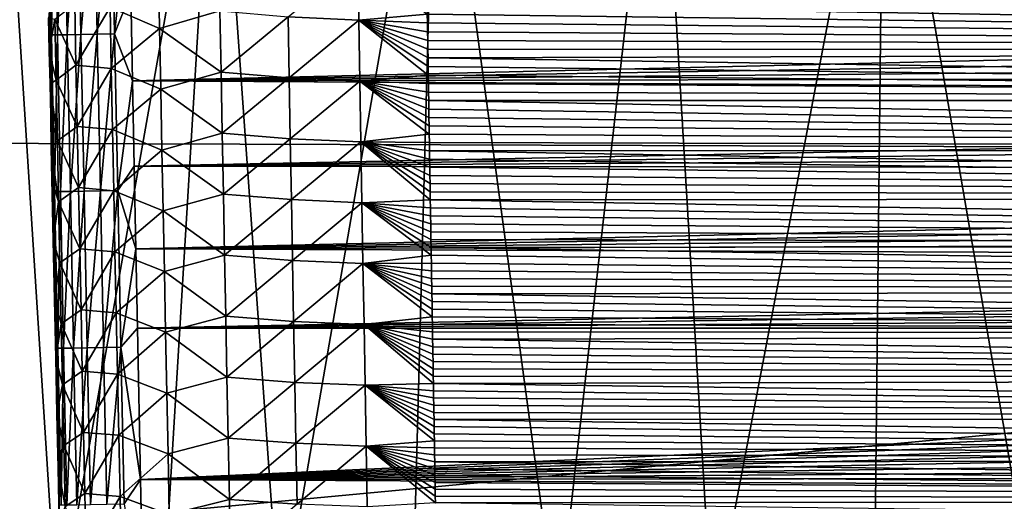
# Model space of a CAD drawing. Header units: metres. Extents: x -26 to 26, y -147 to 24.
# Tile 37 of 254: x -15.4 to -6.88, y -93.33 to -89.16. Entities that reach past the tile are written whole.
import ezdxf

# ---------------------------------------------------------------- set-up
doc = ezdxf.new("R2010")
doc.units = ezdxf.units.M
doc.layers.add('solid_12_411_052_XXX', color=7, linetype='CONTINUOUS')

msp = doc.modelspace()

# ---------------------------------------------------------------- linework, layer by layer
at = {"layer": 'solid_12_411_052_XXX'}
for points in [[(19.103405, -76.590271, 121.330444), (-19.105637, -76.506966, 121.330444), (-18.723026, -90.220352, 121.330444)], [(18.719442, -90.346359, 121.330444), (19.103405, -76.590271, 121.330444), (-18.723026, -90.220352, 121.330444)], [(-15.074739, -94.405876, 103.680237), (-15.864311, -94.403885, 103.998146), (-15.572509, -86.635315, 103.6521)], [(-15.074739, -94.405876, 103.680237), (-15.572509, -86.635315, 103.6521), (-13.699218, -86.638, 102.98243)], [(-14.17047, -94.407944, 103.350044), (-15.074739, -94.405876, 103.680237), (-13.699218, -86.638, 102.98243)], [(-13.147792, -94.40995, 103.010925), (-14.17047, -94.407944, 103.350044), (-13.699218, -86.638, 102.98243)], [(-13.147792, -94.40995, 103.010925), (-13.699218, -86.638, 102.98243), (-11.795751, -86.640175, 102.403473)], [(-12.00337, -94.411972, 102.666466), (-13.147792, -94.40995, 103.010925), (-11.795751, -86.640175, 102.403473)], [(-10.746757, -94.414001, 102.329155), (-12.00337, -94.411972, 102.666466), (-11.795751, -86.640175, 102.403473)], [(-10.746757, -94.414001, 102.329155), (-11.795751, -86.640175, 102.403473), (-9.8695, -86.642174, 101.905983)], [(-9.404312, -94.415939, 102.017281), (-10.746757, -94.414001, 102.329155), (-9.8695, -86.642174, 101.905983)], [(-9.404312, -94.415939, 102.017281), (-9.8695, -86.642174, 101.905983), (-7.920829, -86.643829, 101.505203)], [(-8.006308, -94.417664, 101.746788), (-9.404312, -94.415939, 102.017281), (-7.920829, -86.643829, 101.505203)], [(-6.584749, -94.419113, 101.525993), (-8.006308, -94.417664, 101.746788), (-7.920829, -86.643829, 101.505203)], [(-6.584749, -94.419113, 101.525993), (-7.920829, -86.643829, 101.505203), (-5.954426, -86.645142, 101.202026)], [(-15.102091, -87.9375, 161.239761), (-15.152532, -87.938515, 161.089844), (-15.125639, -89.294289, 161.089722)], [(-15.152532, -87.938515, 161.089844), (-15.145327, -89.105553, 160.942261), (-15.143361, -89.204079, 160.942245)], [(-15.125639, -89.294289, 161.089722), (-15.152532, -87.938515, 161.089844), (-15.143361, -89.204079, 160.942245)], [(-15.075233, -89.293259, 161.239685), (-15.102091, -87.9375, 161.239761), (-15.125639, -89.294289, 161.089722)], [(-15.015635, -87.935776, 161.379852), (-15.102091, -87.9375, 161.239761), (-15.075233, -89.293259, 161.239685)], [(-14.988792, -89.291519, 161.379852), (-15.015635, -87.935776, 161.379852), (-15.075233, -89.293259, 161.239685)], [(-14.897388, -87.933426, 161.49762), (-15.015635, -87.935776, 161.379852), (-14.988792, -89.291519, 161.379852)], [(-14.870537, -89.289146, 161.497681), (-14.897388, -87.933426, 161.49762), (-14.988792, -89.291519, 161.379852)], [(-14.756969, -87.930641, 161.583496), (-14.897388, -87.933426, 161.49762), (-14.870537, -89.289146, 161.497681)], [(-14.73009, -89.286331, 161.583588), (-14.756969, -87.930641, 161.583496), (-14.870537, -89.289146, 161.497681)], [(-14.606917, -87.927673, 161.633301), (-14.756969, -87.930641, 161.583496), (-14.73009, -89.286331, 161.583588)], [(-14.580005, -89.28334, 161.633423), (-14.606917, -87.927673, 161.633301), (-14.73009, -89.286331, 161.583588)], [(-14.456014, -88.136757, 161.648682), (-14.606917, -87.927673, 161.633301), (-14.580005, -89.28334, 161.633423)], [(-14.44029, -88.928452, 161.648743), (-14.456014, -88.136757, 161.648682), (-14.580005, -89.28334, 161.633423)], [(-14.619258, -89.054016, 156.905228), (-14.200431, -88.712379, 156.376419), (-14.190146, -89.238091, 156.38028)], [(-14.190146, -89.238091, 156.38028), (-14.200431, -88.712379, 156.376419), (-13.667411, -89.08638, 155.953003)], [(-13.077881, -89.13736, 155.647507), (-12.475112, -88.640358, 155.467926), (-12.46623, -89.166771, 155.472641)], [(-12.46623, -89.166771, 155.472641), (-12.475112, -88.640358, 155.467926), (-11.872831, -89.114021, 155.417664)], [(-14.425025, -89.692383, 161.648819), (-14.44029, -88.928452, 161.648743), (-14.580005, -89.28334, 161.633423)], [(14.43889, -89.000145, 161.648758), (-14.44029, -88.928452, 161.648743), (-14.425025, -89.692383, 161.648819)], [(11.875121, -88.972443, 155.416382), (11.867903, -89.423004, 155.420456), (-11.874057, -89.037376, 155.416977)], [(-14.914151, -89.555061, 157.497131), (-15.096647, -89.157036, 158.106461), (-14.925045, -89.02536, 157.494232)], [(-14.914151, -89.555061, 157.497131), (-14.925045, -89.02536, 157.494232), (-14.619258, -89.054016, 156.905228)], [(-14.914151, -89.555061, 157.497131), (-14.619258, -89.054016, 156.905228), (-14.608567, -89.583176, 156.908661)], [(-14.608567, -89.583176, 156.908661), (-14.619258, -89.054016, 156.905228), (-14.190146, -89.238091, 156.38028)], [(14.43889, -89.000145, 161.648758), (-14.425025, -89.692383, 161.648819), (14.434598, -89.215286, 161.648773)], [(11.867903, -89.423004, 155.420456), (-11.872831, -89.114021, 155.417664), (-11.874057, -89.037376, 155.416977)], [(-15.150495, -89.144691, 158.704422), (-15.143361, -89.204079, 160.942245), (-15.145327, -89.105553, 160.942261)], [(-15.150495, -89.144691, 158.704422), (-15.144552, -89.432907, 158.705444), (-15.143361, -89.204079, 160.942245)], [(-15.096647, -89.157036, 158.106461), (-15.144552, -89.432907, 158.705444), (-15.150495, -89.144691, 158.704422)], [(-14.190146, -89.238091, 156.38028), (-13.667411, -89.08638, 155.953003), (-13.65746, -89.6147, 155.957291)], [(-13.65746, -89.6147, 155.957291), (-13.667411, -89.08638, 155.953003), (-13.077881, -89.13736, 155.647507)], [(-13.65746, -89.6147, 155.957291), (-13.077881, -89.13736, 155.647507), (-13.068423, -89.664551, 155.652069)], [(-13.068423, -89.664551, 155.652069), (-13.077881, -89.13736, 155.647507), (-12.46623, -89.166771, 155.472641)], [(-12.46623, -89.166771, 155.472641), (-11.872831, -89.114021, 155.417664), (-11.87161, -89.190331, 155.41835)], [(11.867903, -89.423004, 155.420456), (-11.87161, -89.190331, 155.41835), (-11.872831, -89.114021, 155.417664)], [(-15.096647, -89.157036, 158.106461), (-15.085728, -89.684311, 158.108826), (-15.144552, -89.432907, 158.705444)], [(-15.144552, -89.432907, 158.705444), (-15.141405, -89.302032, 160.942245), (-15.143361, -89.204079, 160.942245)], [(-15.125639, -89.294289, 161.089722), (-15.143361, -89.204079, 160.942245), (-15.141405, -89.302032, 160.942245)], [(-14.914151, -89.555061, 157.497131), (-15.085728, -89.684311, 158.108826), (-15.096647, -89.157036, 158.106461)], [(14.434598, -89.215286, 161.648773), (-14.425025, -89.692383, 161.648819), (14.430341, -89.428314, 161.648788)], [(-13.068423, -89.664551, 155.652069), (-12.46623, -89.166771, 155.472641), (-12.457279, -89.693176, 155.477356)], [(-12.46623, -89.166771, 155.472641), (-11.87161, -89.190331, 155.41835), (-11.870392, -89.266296, 155.419037)], [(-12.46623, -89.166771, 155.472641), (-11.870392, -89.266296, 155.419037), (-11.869177, -89.341927, 155.419724)], [(-12.46623, -89.166771, 155.472641), (-11.869177, -89.341927, 155.419724), (-11.867967, -89.417229, 155.42041)], [(-12.46623, -89.166771, 155.472641), (-11.867967, -89.417229, 155.42041), (-11.866758, -89.492203, 155.421082)], [(-12.46623, -89.166771, 155.472641), (-11.866758, -89.492203, 155.421082), (-11.865555, -89.566856, 155.421768)], [(-12.46623, -89.166771, 155.472641), (-11.865555, -89.566856, 155.421768), (-11.864354, -89.641197, 155.42244)], [(-12.457279, -89.693176, 155.477356), (-12.46623, -89.166771, 155.472641), (-11.864354, -89.641197, 155.42244)], [(11.867903, -89.423004, 155.420456), (-11.870392, -89.266296, 155.419037), (-11.87161, -89.190331, 155.41835)], [(-15.144552, -89.432907, 158.705444), (-15.139459, -89.399429, 160.94223), (-15.141405, -89.302032, 160.942245)], [(-15.125639, -89.294289, 161.089722), (-15.141405, -89.302032, 160.942245), (-15.139459, -89.399429, 160.94223)], [(-15.125639, -89.294289, 161.089722), (-15.139459, -89.399429, 160.94223), (-15.137522, -89.496277, 160.942215)], [(-15.125639, -89.294289, 161.089722), (-15.137522, -89.496277, 160.942215), (-15.135594, -89.59259, 160.9422)], [(-15.125639, -89.294289, 161.089722), (-15.135594, -89.59259, 160.9422), (-15.133677, -89.68837, 160.9422)], [(-15.125639, -89.294289, 161.089722), (-15.133677, -89.68837, 160.9422), (-15.131767, -89.783623, 160.942184)], [(-15.125639, -89.294289, 161.089722), (-15.131767, -89.783623, 160.942184), (-15.129868, -89.878372, 160.942184)], [(-15.125639, -89.294289, 161.089722), (-15.129868, -89.878372, 160.942184), (-15.127976, -89.97261, 160.942169)], [(-15.125639, -89.294289, 161.089722), (-15.127976, -89.97261, 160.942169), (-15.126094, -90.06636, 160.942154)], [(-15.125639, -89.294289, 161.089722), (-15.126094, -90.06636, 160.942154), (-15.12422, -90.159615, 160.942154)], [(-15.075233, -89.293259, 161.239685), (-15.125639, -89.294289, 161.089722), (-15.098473, -90.650055, 161.089615)], [(-15.125639, -89.294289, 161.089722), (-15.12422, -90.159615, 160.942154), (-15.122355, -90.252396, 160.942139)], [(-15.125639, -89.294289, 161.089722), (-15.122355, -90.252396, 160.942139), (-15.120497, -90.344711, 160.942123)], [(-15.125639, -89.294289, 161.089722), (-15.120497, -90.344711, 160.942123), (-15.118648, -90.436569, 160.942123)], [(-15.125639, -89.294289, 161.089722), (-15.118648, -90.436569, 160.942123), (-15.116806, -90.527969, 160.942108)], [(-15.125639, -89.294289, 161.089722), (-15.116806, -90.527969, 160.942108), (-15.114974, -90.618858, 160.942108)], [(-15.098473, -90.650055, 161.089615), (-15.125639, -89.294289, 161.089722), (-15.114974, -90.618858, 160.942108)], [(-15.048101, -90.649017, 161.239639), (-15.075233, -89.293259, 161.239685), (-15.098473, -90.650055, 161.089615)], [(-14.988792, -89.291519, 161.379852), (-15.075233, -89.293259, 161.239685), (-15.048101, -90.649017, 161.239639)], [(-14.961674, -90.647263, 161.379852), (-14.988792, -89.291519, 161.379852), (-15.048101, -90.649017, 161.239639)], [(-14.870537, -89.289146, 161.497681), (-14.988792, -89.291519, 161.379852), (-14.961674, -90.647263, 161.379852)], [(-14.843409, -90.644859, 161.497726), (-14.870537, -89.289146, 161.497681), (-14.961674, -90.647263, 161.379852)], [(-14.73009, -89.286331, 161.583588), (-14.870537, -89.289146, 161.497681), (-14.843409, -90.644859, 161.497726)], [(-14.702938, -90.642029, 161.583679), (-14.73009, -89.286331, 161.583588), (-14.843409, -90.644859, 161.497726)], [(-14.580005, -89.28334, 161.633423), (-14.73009, -89.286331, 161.583588), (-14.702938, -90.642029, 161.583679)], [(-14.552821, -90.639, 161.63353), (-14.580005, -89.28334, 161.633423), (-14.702938, -90.642029, 161.583679)], [(-14.608567, -89.583176, 156.908661), (-14.190146, -89.238091, 156.38028), (-14.179821, -89.763809, 156.384171)], [(-14.425025, -89.692383, 161.648819), (-14.580005, -89.28334, 161.633423), (-14.552821, -90.639, 161.63353)], [(-14.179821, -89.763809, 156.384171), (-14.190146, -89.238091, 156.38028), (-13.65746, -89.6147, 155.957291)], [(11.867903, -89.423004, 155.420456), (-11.869177, -89.341927, 155.419724), (-11.870392, -89.266296, 155.419037)], [(-15.144552, -89.432907, 158.705444), (-15.137522, -89.496277, 160.942215), (-15.139459, -89.399429, 160.94223)], [(11.867903, -89.423004, 155.420456), (-11.867967, -89.417229, 155.42041), (-11.869177, -89.341927, 155.419724)], [(-15.144552, -89.432907, 158.705444), (-15.138694, -89.716621, 158.706467), (-15.137522, -89.496277, 160.942215)], [(-15.085728, -89.684311, 158.108826), (-15.138694, -89.716621, 158.706467), (-15.144552, -89.432907, 158.705444)], [(14.430341, -89.428314, 161.648788), (-14.425025, -89.692383, 161.648819), (14.426118, -89.639305, 161.648819)], [(11.867903, -89.423004, 155.420456), (-11.866758, -89.492203, 155.421082), (-11.867967, -89.417229, 155.42041)], [(11.867903, -89.423004, 155.420456), (11.860822, -89.861092, 155.424423), (-11.866758, -89.492203, 155.421082)], [(-15.138694, -89.716621, 158.706467), (-15.135594, -89.59259, 160.9422), (-15.137522, -89.496277, 160.942215)], [(-14.903226, -90.08477, 157.500061), (-15.085728, -89.684311, 158.108826), (-14.914151, -89.555061, 157.497131)], [(-14.903226, -90.08477, 157.500061), (-14.914151, -89.555061, 157.497131), (-14.608567, -89.583176, 156.908661)], [(11.860822, -89.861092, 155.424423), (-11.865555, -89.566856, 155.421768), (-11.866758, -89.492203, 155.421082)], [(11.860822, -89.861092, 155.424423), (-11.864354, -89.641197, 155.42244), (-11.865555, -89.566856, 155.421768)], [(-15.138694, -89.716621, 158.706467), (-15.133677, -89.68837, 160.9422), (-15.135594, -89.59259, 160.9422)], [(-14.903226, -90.08477, 157.500061), (-14.608567, -89.583176, 156.908661), (-14.597842, -90.112328, 156.912109)], [(-14.597842, -90.112328, 156.912109), (-14.608567, -89.583176, 156.908661), (-14.179821, -89.763809, 156.384171)], [(14.426118, -89.639305, 161.648819), (-14.425025, -89.692383, 161.648819), (14.421927, -89.848312, 161.648834)], [(-14.179821, -89.763809, 156.384171), (-13.65746, -89.6147, 155.957291), (-13.64746, -90.143021, 155.961594)], [(-13.64746, -90.143021, 155.961594), (-13.65746, -89.6147, 155.957291), (-13.068423, -89.664551, 155.652069)], [(-12.457279, -89.693176, 155.477356), (-11.864354, -89.641197, 155.42244), (-11.863156, -89.715218, 155.423096)], [(11.860822, -89.861092, 155.424423), (-11.863156, -89.715218, 155.423096), (-11.864354, -89.641197, 155.42244)], [(-15.085728, -89.684311, 158.108826), (-15.07478, -90.211586, 158.111252), (-15.138694, -89.716621, 158.706467)], [(-15.138694, -89.716621, 158.706467), (-15.131767, -89.783623, 160.942184), (-15.133677, -89.68837, 160.9422)], [(-15.138694, -89.716621, 158.706467), (-15.132915, -89.996048, 158.707489), (-15.131767, -89.783623, 160.942184)], [(-15.07478, -90.211586, 158.111252), (-15.132915, -89.996048, 158.707489), (-15.138694, -89.716621, 158.706467)], [(-14.903226, -90.08477, 157.500061), (-15.07478, -90.211586, 158.111252), (-15.085728, -89.684311, 158.108826)], [(-14.410193, -90.430801, 161.64888), (-14.425025, -89.692383, 161.648819), (-14.552821, -90.639, 161.63353)], [(14.421927, -89.848312, 161.648834), (-14.425025, -89.692383, 161.648819), (-14.410193, -90.430801, 161.64888)], [(-13.64746, -90.143021, 155.961594), (-13.068423, -89.664551, 155.652069), (-13.058904, -90.191742, 155.656631)], [(-13.058904, -90.191742, 155.656631), (-13.068423, -89.664551, 155.652069), (-12.457279, -89.693176, 155.477356)], [(-13.058904, -90.191742, 155.656631), (-12.457279, -89.693176, 155.477356), (-12.448256, -90.219589, 155.482071)], [(-12.457279, -89.693176, 155.477356), (-11.863156, -89.715218, 155.423096), (-11.861962, -89.788933, 155.423767)], [(-12.457279, -89.693176, 155.477356), (-11.861962, -89.788933, 155.423767), (-11.860772, -89.862343, 155.424438)], [(-12.457279, -89.693176, 155.477356), (-11.860772, -89.862343, 155.424438), (-11.859585, -89.935455, 155.425095)], [(-12.457279, -89.693176, 155.477356), (-11.859585, -89.935455, 155.425095), (-11.858401, -90.008263, 155.425751)], [(-12.457279, -89.693176, 155.477356), (-11.858401, -90.008263, 155.425751), (-11.857221, -90.080788, 155.426407)], [(-12.457279, -89.693176, 155.477356), (-11.857221, -90.080788, 155.426407), (-11.856043, -90.153015, 155.427063)], [(-12.448256, -90.219589, 155.482071), (-12.457279, -89.693176, 155.477356), (-11.856043, -90.153015, 155.427063)], [(11.860822, -89.861092, 155.424423), (-11.861962, -89.788933, 155.423767), (-11.863156, -89.715218, 155.423096)], [(-15.132915, -89.996048, 158.707489), (-15.129868, -89.878372, 160.942184), (-15.131767, -89.783623, 160.942184)], [(-14.597842, -90.112328, 156.912109), (-14.179821, -89.763809, 156.384171), (-14.169456, -90.289528, 156.388062)], [(-14.169456, -90.289528, 156.388062), (-14.179821, -89.763809, 156.384171), (-13.64746, -90.143021, 155.961594)], [(11.860822, -89.861092, 155.424423), (-11.860772, -89.862343, 155.424438), (-11.861962, -89.788933, 155.423767)], [(-15.132915, -89.996048, 158.707489), (-15.127976, -89.97261, 160.942169), (-15.129868, -89.878372, 160.942184)], [(14.421927, -89.848312, 161.648834), (-14.410193, -90.430801, 161.64888), (14.417771, -90.055397, 161.648849)], [(11.860822, -89.861092, 155.424423), (11.853874, -90.287659, 155.428284), (-11.860772, -89.862343, 155.424438)], [(11.853874, -90.287659, 155.428284), (-11.859585, -89.935455, 155.425095), (-11.860772, -89.862343, 155.424438)], [(-15.132915, -89.996048, 158.707489), (-15.126094, -90.06636, 160.942154), (-15.127976, -89.97261, 160.942169)], [(-15.132915, -89.996048, 158.707489), (-15.127213, -90.271385, 158.708511), (-15.126094, -90.06636, 160.942154)], [(-15.07478, -90.211586, 158.111252), (-15.127213, -90.271385, 158.708511), (-15.132915, -89.996048, 158.707489)], [(11.853874, -90.287659, 155.428284), (-11.858401, -90.008263, 155.425751), (-11.859585, -89.935455, 155.425095)], [(-15.127213, -90.271385, 158.708511), (-15.12422, -90.159615, 160.942154), (-15.126094, -90.06636, 160.942154)], [(14.417771, -90.055397, 161.648849), (-14.410193, -90.430801, 161.64888), (14.413647, -90.260628, 161.648865)], [(11.853874, -90.287659, 155.428284), (-11.857221, -90.080788, 155.426407), (-11.858401, -90.008263, 155.425751)], [(11.853874, -90.287659, 155.428284), (-11.856043, -90.153015, 155.427063), (-11.857221, -90.080788, 155.426407)], [(-15.127213, -90.271385, 158.708511), (-15.122355, -90.252396, 160.942139), (-15.12422, -90.159615, 160.942154)], [(-14.892272, -90.614479, 157.503052), (-15.07478, -90.211586, 158.111252), (-14.903226, -90.08477, 157.500061)], [(-14.892272, -90.614479, 157.503052), (-14.903226, -90.08477, 157.500061), (-14.597842, -90.112328, 156.912109)], [(-14.892272, -90.614479, 157.503052), (-14.597842, -90.112328, 156.912109), (-14.587083, -90.641495, 156.915588)], [(-14.587083, -90.641495, 156.915588), (-14.597842, -90.112328, 156.912109), (-14.169456, -90.289528, 156.388062)], [(-14.169456, -90.289528, 156.388062), (-13.64746, -90.143021, 155.961594), (-13.637408, -90.671349, 155.965912)], [(-13.637408, -90.671349, 155.965912), (-13.64746, -90.143021, 155.961594), (-13.058904, -90.191742, 155.656631)], [(-12.448256, -90.219589, 155.482071), (-11.856043, -90.153015, 155.427063), (-11.854869, -90.22496, 155.427704)], [(11.853874, -90.287659, 155.428284), (-11.854869, -90.22496, 155.427704), (-11.856043, -90.153015, 155.427063)], [(18.719442, -90.346359, 121.330444), (-18.723026, -90.220352, 121.330444), (-18.618845, -93.840805, 121.330444)], [(-15.07478, -90.211586, 158.111252), (-15.063803, -90.738861, 158.113739), (-15.127213, -90.271385, 158.708511)], [(-15.127213, -90.271385, 158.708511), (-15.120497, -90.344711, 160.942123), (-15.122355, -90.252396, 160.942139)], [(-14.892272, -90.614479, 157.503052), (-15.063803, -90.738861, 158.113739), (-15.07478, -90.211586, 158.111252)], [(-13.637408, -90.671349, 155.965912), (-13.058904, -90.191742, 155.656631), (-13.049323, -90.718925, 155.661209)], [(-13.049323, -90.718925, 155.661209), (-13.058904, -90.191742, 155.656631), (-12.448256, -90.219589, 155.482071)], [(-13.049323, -90.718925, 155.661209), (-12.448256, -90.219589, 155.482071), (-12.439158, -90.746002, 155.486771)], [(-12.448256, -90.219589, 155.482071), (-11.854869, -90.22496, 155.427704), (-11.853699, -90.296631, 155.42836)], [(-12.448256, -90.219589, 155.482071), (-11.853699, -90.296631, 155.42836), (-11.852531, -90.368004, 155.429001)], [(-12.448256, -90.219589, 155.482071), (-11.852531, -90.368004, 155.429001), (-11.851367, -90.439056, 155.429642)], [(-12.448256, -90.219589, 155.482071), (-11.851367, -90.439056, 155.429642), (-11.850206, -90.509781, 155.430283)], [(-12.448256, -90.219589, 155.482071), (-11.850206, -90.509781, 155.430283), (-11.84905, -90.5802, 155.430923)], [(-12.448256, -90.219589, 155.482071), (-11.84905, -90.5802, 155.430923), (-11.847897, -90.650307, 155.431549)], [(-12.448256, -90.219589, 155.482071), (-11.847897, -90.650307, 155.431549), (-11.846745, -90.7201, 155.43219)], [(-12.439158, -90.746002, 155.486771), (-12.448256, -90.219589, 155.482071), (-11.846745, -90.7201, 155.43219)], [(11.853874, -90.287659, 155.428284), (-11.853699, -90.296631, 155.42836), (-11.854869, -90.22496, 155.427704)], [(-15.127213, -90.271385, 158.708511), (-15.121584, -90.542824, 158.709549), (-15.120497, -90.344711, 160.942123)], [(-15.063803, -90.738861, 158.113739), (-15.121584, -90.542824, 158.709549), (-15.127213, -90.271385, 158.708511)], [(-14.587083, -90.641495, 156.915588), (-14.169456, -90.289528, 156.388062), (-14.15905, -90.815254, 156.391998)], [(14.413647, -90.260628, 161.648865), (-14.410193, -90.430801, 161.64888), (14.409554, -90.463936, 161.648895)], [(-14.15905, -90.815254, 156.391998), (-14.169456, -90.289528, 156.388062), (-13.637408, -90.671349, 155.965912)], [(11.853874, -90.287659, 155.428284), (11.847056, -90.703033, 155.432037), (-11.853699, -90.296631, 155.42836)], [(11.847056, -90.703033, 155.432037), (-11.852531, -90.368004, 155.429001), (-11.853699, -90.296631, 155.42836)], [(18.619715, -93.811142, 121.330444), (18.719442, -90.346359, 121.330444), (-18.618845, -93.840805, 121.330444)], [(-15.121584, -90.542824, 158.709549), (-15.118648, -90.436569, 160.942123), (-15.120497, -90.344711, 160.942123)], [(11.847056, -90.703033, 155.432037), (-11.851367, -90.439056, 155.429642), (-11.852531, -90.368004, 155.429001)], [(-15.121584, -90.542824, 158.709549), (-15.116806, -90.527969, 160.942108), (-15.118648, -90.436569, 160.942123)], [(-14.395796, -91.143661, 161.648956), (-14.410193, -90.430801, 161.64888), (-14.552821, -90.639, 161.63353)], [(14.409554, -90.463936, 161.648895), (-14.410193, -90.430801, 161.64888), (-14.395796, -91.143661, 161.648956)], [(14.409554, -90.463936, 161.648895), (-14.395796, -91.143661, 161.648956), (14.405498, -90.665184, 161.648911)], [(11.847056, -90.703033, 155.432037), (-11.850206, -90.509781, 155.430283), (-11.851367, -90.439056, 155.429642)], [(11.847056, -90.703033, 155.432037), (-11.84905, -90.5802, 155.430923), (-11.850206, -90.509781, 155.430283)], [(-15.121584, -90.542824, 158.709549), (-15.114974, -90.618858, 160.942108), (-15.116806, -90.527969, 160.942108)], [(-15.121584, -90.542824, 158.709549), (-15.110561, -91.073189, 158.711624), (-15.114974, -90.618858, 160.942108)], [(-15.063803, -90.738861, 158.113739), (-15.110561, -91.073189, 158.711624), (-15.121584, -90.542824, 158.709549)], [(11.847056, -90.703033, 155.432037), (-11.847897, -90.650307, 155.431549), (-11.84905, -90.5802, 155.430923)], [(-15.110561, -91.073189, 158.711624), (-15.113151, -90.709236, 160.942093), (-15.114974, -90.618858, 160.942108)], [(-15.098473, -90.650055, 161.089615), (-15.114974, -90.618858, 160.942108), (-15.113151, -90.709236, 160.942093)], [(-15.098473, -90.650055, 161.089615), (-15.113151, -90.709236, 160.942093), (-15.111336, -90.79911, 160.942093)], [(-15.098473, -90.650055, 161.089615), (-15.111336, -90.79911, 160.942093), (-15.10953, -90.888481, 160.942078)], [(-15.098473, -90.650055, 161.089615), (-15.10953, -90.888481, 160.942078), (-15.107734, -90.977364, 160.942062)], [(-15.098473, -90.650055, 161.089615), (-15.107734, -90.977364, 160.942062), (-15.105947, -91.065758, 160.942062)], [(-15.098473, -90.650055, 161.089615), (-15.105947, -91.065758, 160.942062), (-15.104167, -91.153679, 160.942047)], [(-15.098473, -90.650055, 161.089615), (-15.104167, -91.153679, 160.942047), (-15.102396, -91.241127, 160.942047)], [(-15.098473, -90.650055, 161.089615), (-15.102396, -91.241127, 160.942047), (-15.100634, -91.32811, 160.942032)], [(-15.098473, -90.650055, 161.089615), (-15.100634, -91.32811, 160.942032), (-15.098879, -91.414642, 160.942032)], [(-15.098473, -90.650055, 161.089615), (-15.098879, -91.414642, 160.942032), (-15.097132, -91.500725, 160.942017)], [(-15.048101, -90.649017, 161.239639), (-15.098473, -90.650055, 161.089615), (-15.071035, -92.005821, 161.089523)], [(-15.098473, -90.650055, 161.089615), (-15.097132, -91.500725, 160.942017), (-15.095393, -91.586365, 160.942017)], [(-15.098473, -90.650055, 161.089615), (-15.095393, -91.586365, 160.942017), (-15.093662, -91.671577, 160.942001)], [(-15.098473, -90.650055, 161.089615), (-15.093662, -91.671577, 160.942001), (-15.091939, -91.756363, 160.942001)], [(-15.098473, -90.650055, 161.089615), (-15.091939, -91.756363, 160.942001), (-15.090223, -91.840714, 160.942001)], [(-15.098473, -90.650055, 161.089615), (-15.090223, -91.840714, 160.942001), (-15.088516, -91.924583, 160.941986)], [(-15.071035, -92.005821, 161.089523), (-15.098473, -90.650055, 161.089615), (-15.088516, -91.924583, 160.941986)], [(-15.020696, -92.004776, 161.239594), (-15.048101, -90.649017, 161.239639), (-15.071035, -92.005821, 161.089523)], [(-14.881288, -91.14418, 157.506088), (-15.063803, -90.738861, 158.113739), (-14.892272, -90.614479, 157.503052)], [(-14.961674, -90.647263, 161.379852), (-15.048101, -90.649017, 161.239639), (-15.020696, -92.004776, 161.239594)], [(-14.934278, -92.002998, 161.379868), (-14.961674, -90.647263, 161.379852), (-15.020696, -92.004776, 161.239594)], [(-14.843409, -90.644859, 161.497726), (-14.961674, -90.647263, 161.379852), (-14.934278, -92.002998, 161.379868)], [(-14.816007, -92.00058, 161.497787), (-14.843409, -90.644859, 161.497726), (-14.934278, -92.002998, 161.379868)], [(-14.881288, -91.14418, 157.506088), (-14.892272, -90.614479, 157.503052), (-14.587083, -90.641495, 156.915588)], [(-14.881288, -91.14418, 157.506088), (-14.587083, -90.641495, 156.915588), (-14.576289, -91.170654, 156.919113)], [(-14.702938, -90.642029, 161.583679), (-14.843409, -90.644859, 161.497726), (-14.816007, -92.00058, 161.497787)], [(-14.675513, -91.997711, 161.583771), (-14.702938, -90.642029, 161.583679), (-14.816007, -92.00058, 161.497787)], [(-14.552821, -90.639, 161.63353), (-14.702938, -90.642029, 161.583679), (-14.675513, -91.997711, 161.583771)], [(-14.525368, -91.994659, 161.633652), (-14.552821, -90.639, 161.63353), (-14.675513, -91.997711, 161.583771)], [(-14.576289, -91.170654, 156.919113), (-14.587083, -90.641495, 156.915588), (-14.15905, -90.815254, 156.391998)], [(-14.395796, -91.143661, 161.648956), (-14.552821, -90.639, 161.63353), (-14.525368, -91.994659, 161.633652)], [(14.405498, -90.665184, 161.648911), (-14.395796, -91.143661, 161.648956), (14.401474, -90.864426, 161.648926)], [(-14.15905, -90.815254, 156.391998), (-13.637408, -90.671349, 155.965912), (-13.627306, -91.199677, 155.97023)], [(-13.627306, -91.199677, 155.97023), (-13.637408, -90.671349, 155.965912), (-13.049323, -90.718925, 155.661209)], [(11.847056, -90.703033, 155.432037), (-11.846745, -90.7201, 155.43219), (-11.847897, -90.650307, 155.431549)], [(-15.110561, -91.073189, 158.711624), (-15.111336, -90.79911, 160.942093), (-15.113151, -90.709236, 160.942093)], [(-15.063803, -90.738861, 158.113739), (-15.052797, -91.266129, 158.116287), (-15.110561, -91.073189, 158.711624)], [(-14.881288, -91.14418, 157.506088), (-15.052797, -91.266129, 158.116287), (-15.063803, -90.738861, 158.113739)], [(-13.627306, -91.199677, 155.97023), (-13.049323, -90.718925, 155.661209), (-13.039679, -91.246124, 155.665771)], [(-13.039679, -91.246124, 155.665771), (-13.049323, -90.718925, 155.661209), (-12.439158, -90.746002, 155.486771)], [(-13.039679, -91.246124, 155.665771), (-12.439158, -90.746002, 155.486771), (-12.429986, -91.272415, 155.491486)], [(-12.439158, -90.746002, 155.486771), (-11.846745, -90.7201, 155.43219), (-11.845599, -90.789597, 155.432816)], [(-12.439158, -90.746002, 155.486771), (-11.845599, -90.789597, 155.432816), (-11.844456, -90.858788, 155.433441)], [(-12.439158, -90.746002, 155.486771), (-11.844456, -90.858788, 155.433441), (-11.843315, -90.927689, 155.434067)], [(-12.439158, -90.746002, 155.486771), (-11.843315, -90.927689, 155.434067), (-11.842178, -90.996292, 155.434677)], [(-12.439158, -90.746002, 155.486771), (-11.842178, -90.996292, 155.434677), (-11.841044, -91.064606, 155.435303)], [(-12.439158, -90.746002, 155.486771), (-11.841044, -91.064606, 155.435303), (-11.839914, -91.132637, 155.435913)], [(-12.439158, -90.746002, 155.486771), (-11.839914, -91.132637, 155.435913), (-11.838787, -91.200394, 155.436523)], [(-12.429986, -91.272415, 155.491486), (-12.439158, -90.746002, 155.486771), (-11.838787, -91.200394, 155.436523)], [(11.847056, -90.703033, 155.432037), (11.840371, -91.106949, 155.435684), (-11.846745, -90.7201, 155.43219)], [(11.840371, -91.106949, 155.435684), (-11.845599, -90.789597, 155.432816), (-11.846745, -90.7201, 155.43219)], [(-15.110561, -91.073189, 158.711624), (-15.10953, -90.888481, 160.942078), (-15.111336, -90.79911, 160.942093)], [(-14.576289, -91.170654, 156.919113), (-14.15905, -90.815254, 156.391998), (-14.148602, -91.340981, 156.395935)], [(-14.148602, -91.340981, 156.395935), (-14.15905, -90.815254, 156.391998), (-13.627306, -91.199677, 155.97023)], [(11.840371, -91.106949, 155.435684), (-11.844456, -90.858788, 155.433441), (-11.845599, -90.789597, 155.432816)], [(-15.110561, -91.073189, 158.711624), (-15.107734, -90.977364, 160.942062), (-15.10953, -90.888481, 160.942078)], [(14.401474, -90.864426, 161.648926), (-14.395796, -91.143661, 161.648956), (14.397485, -91.061714, 161.648941)], [(11.840371, -91.106949, 155.435684), (-11.843315, -90.927689, 155.434067), (-11.844456, -90.858788, 155.433441)], [(11.840371, -91.106949, 155.435684), (-11.842178, -90.996292, 155.434677), (-11.843315, -90.927689, 155.434067)], [(-15.110561, -91.073189, 158.711624), (-15.105947, -91.065758, 160.942062), (-15.107734, -90.977364, 160.942062)], [(11.840371, -91.106949, 155.435684), (-11.841044, -91.064606, 155.435303), (-11.842178, -90.996292, 155.434677)], [(-15.110561, -91.073189, 158.711624), (-15.104167, -91.153679, 160.942047), (-15.105947, -91.065758, 160.942062)], [(-15.110561, -91.073189, 158.711624), (-15.099845, -91.587456, 158.713699), (-15.104167, -91.153679, 160.942047)], [(-15.052797, -91.266129, 158.116287), (-15.099845, -91.587456, 158.713699), (-15.110561, -91.073189, 158.711624)], [(14.397485, -91.061714, 161.648941), (-14.395796, -91.143661, 161.648956), (14.393527, -91.257111, 161.648956)], [(11.840371, -91.106949, 155.435684), (-11.839914, -91.132637, 155.435913), (-11.841044, -91.064606, 155.435303)], [(-15.099845, -91.587456, 158.713699), (-15.102396, -91.241127, 160.942047), (-15.104167, -91.153679, 160.942047)], [(-14.870274, -91.673897, 157.509171), (-15.052797, -91.266129, 158.116287), (-14.881288, -91.14418, 157.506088)], [(-14.870274, -91.673897, 157.509171), (-14.881288, -91.14418, 157.506088), (-14.576289, -91.170654, 156.919113)], [(-14.870274, -91.673897, 157.509171), (-14.576289, -91.170654, 156.919113), (-14.565462, -91.699821, 156.922668)], [(-14.565462, -91.699821, 156.922668), (-14.576289, -91.170654, 156.919113), (-14.148602, -91.340981, 156.395935)], [(-14.381817, -91.832405, 161.649017), (-14.395796, -91.143661, 161.648956), (-14.525368, -91.994659, 161.633652)], [(14.393527, -91.257111, 161.648956), (-14.395796, -91.143661, 161.648956), (-14.381817, -91.832405, 161.649017)], [(11.840371, -91.106949, 155.435684), (11.833812, -91.50032, 155.43924), (-11.839914, -91.132637, 155.435913)], [(11.833812, -91.50032, 155.43924), (-11.838787, -91.200394, 155.436523), (-11.839914, -91.132637, 155.435913)], [(-15.099845, -91.587456, 158.713699), (-15.100634, -91.32811, 160.942032), (-15.102396, -91.241127, 160.942047)], [(-15.052797, -91.266129, 158.116287), (-15.041764, -91.793404, 158.118896), (-15.099845, -91.587456, 158.713699)], [(-14.870274, -91.673897, 157.509171), (-15.041764, -91.793404, 158.118896), (-15.052797, -91.266129, 158.116287)], [(14.393527, -91.257111, 161.648956), (-14.381817, -91.832405, 161.649017), (14.389602, -91.450668, 161.648972)], [(-14.148602, -91.340981, 156.395935), (-13.627306, -91.199677, 155.97023), (-13.617151, -91.728012, 155.974564)], [(-13.617151, -91.728012, 155.974564), (-13.627306, -91.199677, 155.97023), (-13.039679, -91.246124, 155.665771)], [(-13.617151, -91.728012, 155.974564), (-13.039679, -91.246124, 155.665771), (-13.029971, -91.773315, 155.670364)], [(-13.029971, -91.773315, 155.670364), (-13.039679, -91.246124, 155.665771), (-12.429986, -91.272415, 155.491486)], [(-13.029971, -91.773315, 155.670364), (-12.429986, -91.272415, 155.491486), (-12.420736, -91.798828, 155.496201)], [(-12.429986, -91.272415, 155.491486), (-11.838787, -91.200394, 155.436523), (-11.837664, -91.267868, 155.437134)], [(-12.429986, -91.272415, 155.491486), (-11.837664, -91.267868, 155.437134), (-11.836543, -91.335068, 155.437744)], [(-12.429986, -91.272415, 155.491486), (-11.836543, -91.335068, 155.437744), (-11.835425, -91.402, 155.438354)], [(-12.429986, -91.272415, 155.491486), (-11.835425, -91.402, 155.438354), (-11.834311, -91.468666, 155.43895)], [(-12.429986, -91.272415, 155.491486), (-11.834311, -91.468666, 155.43895), (-11.8332, -91.535072, 155.43956)], [(-12.429986, -91.272415, 155.491486), (-11.8332, -91.535072, 155.43956), (-11.832092, -91.601227, 155.440155)], [(-12.429986, -91.272415, 155.491486), (-11.832092, -91.601227, 155.440155), (-11.830988, -91.667107, 155.44075)], [(-12.429986, -91.272415, 155.491486), (-11.830988, -91.667107, 155.44075), (-11.829886, -91.732689, 155.441345)], [(-12.420736, -91.798828, 155.496201), (-12.429986, -91.272415, 155.491486), (-11.829886, -91.732689, 155.441345)], [(11.833812, -91.50032, 155.43924), (-11.837664, -91.267868, 155.437134), (-11.838787, -91.200394, 155.436523)], [(11.833812, -91.50032, 155.43924), (-11.836543, -91.335068, 155.437744), (-11.837664, -91.267868, 155.437134)], [(-15.099845, -91.587456, 158.713699), (-15.098879, -91.414642, 160.942032), (-15.100634, -91.32811, 160.942032)], [(-14.565462, -91.699821, 156.922668), (-14.148602, -91.340981, 156.395935), (-14.138115, -91.866714, 156.399918)], [(-14.138115, -91.866714, 156.399918), (-14.148602, -91.340981, 156.395935), (-13.617151, -91.728012, 155.974564)], [(11.833812, -91.50032, 155.43924), (-11.835425, -91.402, 155.438354), (-11.836543, -91.335068, 155.437744)], [(-15.099845, -91.587456, 158.713699), (-15.097132, -91.500725, 160.942017), (-15.098879, -91.414642, 160.942032)], [(11.833812, -91.50032, 155.43924), (-11.834311, -91.468666, 155.43895), (-11.835425, -91.402, 155.438354)], [(-15.099845, -91.587456, 158.713699), (-15.095393, -91.586365, 160.942017), (-15.097132, -91.500725, 160.942017)], [(14.389602, -91.450668, 161.648972), (-14.381817, -91.832405, 161.649017), (14.385707, -91.642448, 161.649002)], [(11.833812, -91.50032, 155.43924), (-11.8332, -91.535072, 155.43956), (-11.834311, -91.468666, 155.43895)], [(11.833812, -91.50032, 155.43924), (11.827378, -91.883362, 155.442703), (-11.8332, -91.535072, 155.43956)], [(-15.099845, -91.587456, 158.713699), (-15.093662, -91.671577, 160.942001), (-15.095393, -91.586365, 160.942017)], [(-15.099845, -91.587456, 158.713699), (-15.089409, -92.086975, 158.71579), (-15.093662, -91.671577, 160.942001)], [(-15.041764, -91.793404, 158.118896), (-15.089409, -92.086975, 158.71579), (-15.099845, -91.587456, 158.713699)], [(11.827378, -91.883362, 155.442703), (-11.832092, -91.601227, 155.440155), (-11.8332, -91.535072, 155.43956)], [(11.827378, -91.883362, 155.442703), (-11.830988, -91.667107, 155.44075), (-11.832092, -91.601227, 155.440155)], [(-15.089409, -92.086975, 158.71579), (-15.091939, -91.756363, 160.942001), (-15.093662, -91.671577, 160.942001)], [(-14.85923, -92.203606, 157.512299), (-15.041764, -91.793404, 158.118896), (-14.870274, -91.673897, 157.509171)], [(-14.85923, -92.203606, 157.512299), (-14.870274, -91.673897, 157.509171), (-14.565462, -91.699821, 156.922668)], [(-14.85923, -92.203606, 157.512299), (-14.565462, -91.699821, 156.922668), (-14.554601, -92.228996, 156.92627)], [(-14.554601, -92.228996, 156.92627), (-14.565462, -91.699821, 156.922668), (-14.138115, -91.866714, 156.399918)], [(14.385707, -91.642448, 161.649002), (-14.381817, -91.832405, 161.649017), (14.381844, -91.832504, 161.649017)], [(11.827378, -91.883362, 155.442703), (-11.829886, -91.732689, 155.441345), (-11.830988, -91.667107, 155.44075)], [(-15.089409, -92.086975, 158.71579), (-15.090223, -91.840714, 160.942001), (-15.091939, -91.756363, 160.942001)], [(-14.138115, -91.866714, 156.399918), (-13.617151, -91.728012, 155.974564), (-13.606943, -92.256348, 155.978912)], [(-13.606943, -92.256348, 155.978912), (-13.617151, -91.728012, 155.974564), (-13.029971, -91.773315, 155.670364)], [(-13.606943, -92.256348, 155.978912), (-13.029971, -91.773315, 155.670364), (-13.020198, -92.300514, 155.674942)], [(-13.020198, -92.300514, 155.674942), (-13.029971, -91.773315, 155.670364), (-12.420736, -91.798828, 155.496201)], [(-12.420736, -91.798828, 155.496201), (-11.829886, -91.732689, 155.441345), (-11.828788, -91.797981, 155.441925)], [(11.827378, -91.883362, 155.442703), (-11.828788, -91.797981, 155.441925), (-11.829886, -91.732689, 155.441345)], [(-15.089409, -92.086975, 158.71579), (-15.088516, -91.924583, 160.941986), (-15.090223, -91.840714, 160.942001)], [(-15.041764, -91.793404, 158.118896), (-15.030703, -92.320679, 158.121567), (-15.089409, -92.086975, 158.71579)], [(-14.85923, -92.203606, 157.512299), (-15.030703, -92.320679, 158.121567), (-15.041764, -91.793404, 158.118896)], [(-14.554601, -92.228996, 156.92627), (-14.138115, -91.866714, 156.399918), (-14.127584, -92.392448, 156.4039)], [(-14.355076, -93.14061, 161.649139), (-14.381817, -91.832405, 161.649017), (-14.525368, -91.994659, 161.633652)], [(14.381844, -91.832504, 161.649017), (-14.381817, -91.832405, 161.649017), (-14.355076, -93.14061, 161.649139)], [(14.381844, -91.832504, 161.649017), (-14.355076, -93.14061, 161.649139), (14.378011, -92.020844, 161.649033)], [(-14.127584, -92.392448, 156.4039), (-14.138115, -91.866714, 156.399918), (-13.606943, -92.256348, 155.978912)], [(-13.020198, -92.300514, 155.674942), (-12.420736, -91.798828, 155.496201), (-12.411409, -92.325241, 155.500931)], [(-12.420736, -91.798828, 155.496201), (-11.828788, -91.797981, 155.441925), (-11.827693, -91.862984, 155.44252)], [(-12.420736, -91.798828, 155.496201), (-11.827693, -91.862984, 155.44252), (-11.826602, -91.927696, 155.4431)], [(-12.420736, -91.798828, 155.496201), (-11.826602, -91.927696, 155.4431), (-11.825513, -91.992126, 155.44368)], [(-12.420736, -91.798828, 155.496201), (-11.825513, -91.992126, 155.44368), (-11.824429, -92.056282, 155.44426)], [(-12.420736, -91.798828, 155.496201), (-11.824429, -92.056282, 155.44426), (-11.823346, -92.120163, 155.444839)], [(-12.420736, -91.798828, 155.496201), (-11.823346, -92.120163, 155.444839), (-11.822268, -92.183762, 155.445419)], [(-12.420736, -91.798828, 155.496201), (-11.822268, -92.183762, 155.445419), (-11.821193, -92.247101, 155.445984)], [(-12.420736, -91.798828, 155.496201), (-11.821193, -92.247101, 155.445984), (-11.82012, -92.310173, 155.446564)], [(-12.411409, -92.325241, 155.500931), (-12.420736, -91.798828, 155.496201), (-11.82012, -92.310173, 155.446564)], [(11.827378, -91.883362, 155.442703), (-11.827693, -91.862984, 155.44252), (-11.828788, -91.797981, 155.441925)], [(11.827378, -91.883362, 155.442703), (-11.826602, -91.927696, 155.4431), (-11.827693, -91.862984, 155.44252)], [(-15.089409, -92.086975, 158.71579), (-15.086818, -92.00798, 160.941986), (-15.088516, -91.924583, 160.941986)], [(-15.071035, -92.005821, 161.089523), (-15.088516, -91.924583, 160.941986), (-15.086818, -92.00798, 160.941986)], [(11.827378, -91.883362, 155.442703), (11.821072, -92.255905, 155.446075), (-11.826602, -91.927696, 155.4431)], [(11.821072, -92.255905, 155.446075), (-11.825513, -91.992126, 155.44368), (-11.826602, -91.927696, 155.4431)], [(-15.089409, -92.086975, 158.71579), (-15.085129, -92.090912, 160.941971), (-15.086818, -92.00798, 160.941986)], [(-15.071035, -92.005821, 161.089523), (-15.086818, -92.00798, 160.941986), (-15.085129, -92.090912, 160.941971)], [(-15.071035, -92.005821, 161.089523), (-15.085129, -92.090912, 160.941971), (-15.083447, -92.173386, 160.941971)], [(-15.071035, -92.005821, 161.089523), (-15.083447, -92.173386, 160.941971), (-15.081774, -92.255402, 160.941956)], [(-15.071035, -92.005821, 161.089523), (-15.081774, -92.255402, 160.941956), (-15.080109, -92.336975, 160.941956)], [(-15.071035, -92.005821, 161.089523), (-15.080109, -92.336975, 160.941956), (-15.078452, -92.418106, 160.941956)], [(-15.071035, -92.005821, 161.089523), (-15.078452, -92.418106, 160.941956), (-15.076803, -92.498802, 160.94194)], [(-15.071035, -92.005821, 161.089523), (-15.076803, -92.498802, 160.94194), (-15.075162, -92.579079, 160.94194)], [(-15.071035, -92.005821, 161.089523), (-15.075162, -92.579079, 160.94194), (-15.073528, -92.658928, 160.941925)], [(-15.071035, -92.005821, 161.089523), (-15.073528, -92.658928, 160.941925), (-15.071902, -92.738373, 160.941925)], [(-15.071035, -92.005821, 161.089523), (-15.071902, -92.738373, 160.941925), (-15.070283, -92.817413, 160.941925)], [(-15.020696, -92.004776, 161.239594), (-15.071035, -92.005821, 161.089523), (-15.043328, -93.36158, 161.089462)], [(-15.071035, -92.005821, 161.089523), (-15.070283, -92.817413, 160.941925), (-15.068672, -92.896049, 160.94191)], [(-15.071035, -92.005821, 161.089523), (-15.068672, -92.896049, 160.94191), (-15.067067, -92.974297, 160.94191)], [(-15.071035, -92.005821, 161.089523), (-15.067067, -92.974297, 160.94191), (-15.065471, -93.052116, 160.94191)], [(-15.071035, -92.005821, 161.089523), (-15.065471, -93.052116, 160.94191), (-15.063883, -93.129494, 160.941895)], [(-15.071035, -92.005821, 161.089523), (-15.063883, -93.129494, 160.941895), (-15.062303, -93.206436, 160.941895)], [(-15.071035, -92.005821, 161.089523), (-15.062303, -93.206436, 160.941895), (-15.060731, -93.282936, 160.941895)], [(-15.071035, -92.005821, 161.089523), (-15.060731, -93.282936, 160.941895), (-15.059167, -93.359024, 160.941879)], [(-15.043328, -93.36158, 161.089462), (-15.071035, -92.005821, 161.089523), (-15.059167, -93.359024, 160.941879)], [(-14.993016, -93.360527, 161.239563), (-15.020696, -92.004776, 161.239594), (-15.043328, -93.36158, 161.089462)], [(-14.934278, -92.002998, 161.379868), (-15.020696, -92.004776, 161.239594), (-14.993016, -93.360527, 161.239563)], [(-14.90661, -93.358742, 161.379883), (-14.934278, -92.002998, 161.379868), (-14.993016, -93.360527, 161.239563)], [(-14.816007, -92.00058, 161.497787), (-14.934278, -92.002998, 161.379868), (-14.90661, -93.358742, 161.379883)], [(-14.788331, -93.356293, 161.497864), (-14.816007, -92.00058, 161.497787), (-14.90661, -93.358742, 161.379883)], [(-14.675513, -91.997711, 161.583771), (-14.816007, -92.00058, 161.497787), (-14.788331, -93.356293, 161.497864)], [(-14.647818, -93.353401, 161.583878), (-14.675513, -91.997711, 161.583771), (-14.788331, -93.356293, 161.497864)], [(-14.525368, -91.994659, 161.633652), (-14.675513, -91.997711, 161.583771), (-14.647818, -93.353401, 161.583878)], [(-14.497646, -93.350311, 161.633774), (-14.525368, -91.994659, 161.633652), (-14.647818, -93.353401, 161.583878)], [(-14.355076, -93.14061, 161.649139), (-14.525368, -91.994659, 161.633652), (-14.497646, -93.350311, 161.633774)], [(14.378011, -92.020844, 161.649033), (-14.355076, -93.14061, 161.649139), (14.37421, -92.207291, 161.649048)], [(11.821072, -92.255905, 155.446075), (-11.824429, -92.056282, 155.44426), (-11.825513, -91.992126, 155.44368)], [(-15.089409, -92.086975, 158.71579), (-15.083447, -92.173386, 160.941971), (-15.085129, -92.090912, 160.941971)], [(-15.089409, -92.086975, 158.71579), (-15.079266, -92.571312, 158.717896), (-15.083447, -92.173386, 160.941971)], [(-15.030703, -92.320679, 158.121567), (-15.079266, -92.571312, 158.717896), (-15.089409, -92.086975, 158.71579)], [(11.821072, -92.255905, 155.446075), (-11.823346, -92.120163, 155.444839), (-11.824429, -92.056282, 155.44426)], [(11.821072, -92.255905, 155.446075), (-11.822268, -92.183762, 155.445419), (-11.823346, -92.120163, 155.444839)], [(-15.079266, -92.571312, 158.717896), (-15.081774, -92.255402, 160.941956), (-15.083447, -92.173386, 160.941971)], [(-14.848158, -92.733322, 157.515488), (-15.030703, -92.320679, 158.121567), (-14.85923, -92.203606, 157.512299)], [(-14.848158, -92.733322, 157.515488), (-14.85923, -92.203606, 157.512299), (-14.554601, -92.228996, 156.92627)], [(14.37421, -92.207291, 161.649048), (-14.355076, -93.14061, 161.649139), (14.370441, -92.391876, 161.649063)], [(11.821072, -92.255905, 155.446075), (-11.821193, -92.247101, 155.445984), (-11.822268, -92.183762, 155.445419)], [(-15.079266, -92.571312, 158.717896), (-15.080109, -92.336975, 160.941956), (-15.081774, -92.255402, 160.941956)], [(-14.848158, -92.733322, 157.515488), (-14.554601, -92.228996, 156.92627), (-14.543705, -92.758171, 156.929901)], [(-14.543705, -92.758171, 156.929901), (-14.554601, -92.228996, 156.92627), (-14.127584, -92.392448, 156.4039)], [(-14.127584, -92.392448, 156.4039), (-13.606943, -92.256348, 155.978912), (-13.596683, -92.784683, 155.983276)], [(-13.596683, -92.784683, 155.983276), (-13.606943, -92.256348, 155.978912), (-13.020198, -92.300514, 155.674942)], [(11.821072, -92.255905, 155.446075), (-11.82012, -92.310173, 155.446564), (-11.821193, -92.247101, 155.445984)], [(11.821072, -92.255905, 155.446075), (11.814885, -92.618774, 155.449356), (-11.82012, -92.310173, 155.446564)], [(-15.079266, -92.571312, 158.717896), (-15.078452, -92.418106, 160.941956), (-15.080109, -92.336975, 160.941956)], [(-15.030703, -92.320679, 158.121567), (-15.019614, -92.847954, 158.124313), (-15.079266, -92.571312, 158.717896)], [(-14.848158, -92.733322, 157.515488), (-15.019614, -92.847954, 158.124313), (-15.030703, -92.320679, 158.121567)], [(-13.596683, -92.784683, 155.983276), (-13.020198, -92.300514, 155.674942), (-13.010359, -92.827721, 155.679535)], [(-13.010359, -92.827721, 155.679535), (-13.020198, -92.300514, 155.674942), (-12.411409, -92.325241, 155.500931)], [(-13.010359, -92.827721, 155.679535), (-12.411409, -92.325241, 155.500931), (-12.402001, -92.851654, 155.505646)], [(-12.411409, -92.325241, 155.500931), (-11.82012, -92.310173, 155.446564), (-11.819051, -92.372978, 155.447128)], [(-12.411409, -92.325241, 155.500931), (-11.819051, -92.372978, 155.447128), (-11.817986, -92.435532, 155.447693)], [(-12.411409, -92.325241, 155.500931), (-11.817986, -92.435532, 155.447693), (-11.816922, -92.497826, 155.448257)], [(-12.411409, -92.325241, 155.500931), (-11.816922, -92.497826, 155.448257), (-11.815863, -92.559868, 155.448822)], [(-12.411409, -92.325241, 155.500931), (-11.815863, -92.559868, 155.448822), (-11.814806, -92.621666, 155.449371)], [(-12.411409, -92.325241, 155.500931), (-11.814806, -92.621666, 155.449371), (-11.813752, -92.683212, 155.449936)], [(-12.411409, -92.325241, 155.500931), (-11.813752, -92.683212, 155.449936), (-11.812701, -92.744522, 155.450485)], [(-12.411409, -92.325241, 155.500931), (-11.812701, -92.744522, 155.450485), (-11.811654, -92.805595, 155.451035)], [(-12.402001, -92.851654, 155.505646), (-12.411409, -92.325241, 155.500931), (-11.811654, -92.805595, 155.451035)], [(11.814885, -92.618774, 155.449356), (-11.819051, -92.372978, 155.447128), (-11.82012, -92.310173, 155.446564)], [(11.814885, -92.618774, 155.449356), (-11.817986, -92.435532, 155.447693), (-11.819051, -92.372978, 155.447128)], [(-15.079266, -92.571312, 158.717896), (-15.076803, -92.498802, 160.94194), (-15.078452, -92.418106, 160.941956)], [(-14.543705, -92.758171, 156.929901), (-14.127584, -92.392448, 156.4039), (-14.117014, -92.91819, 156.407928)], [(14.370441, -92.391876, 161.649063), (-14.355076, -93.14061, 161.649139), (14.366705, -92.574654, 161.649078)], [(-14.117014, -92.91819, 156.407928), (-14.127584, -92.392448, 156.4039), (-13.596683, -92.784683, 155.983276)], [(11.814885, -92.618774, 155.449356), (-11.816922, -92.497826, 155.448257), (-11.817986, -92.435532, 155.447693)], [(-15.079266, -92.571312, 158.717896), (-15.075162, -92.579079, 160.94194), (-15.076803, -92.498802, 160.94194)], [(11.814885, -92.618774, 155.449356), (-11.815863, -92.559868, 155.448822), (-11.816922, -92.497826, 155.448257)], [(-15.079266, -92.571312, 158.717896), (-15.073528, -92.658928, 160.941925), (-15.075162, -92.579079, 160.94194)], [(-15.079266, -92.571312, 158.717896), (-15.0694, -93.04126, 158.720001), (-15.073528, -92.658928, 160.941925)], [(-15.019614, -92.847954, 158.124313), (-15.0694, -93.04126, 158.720001), (-15.079266, -92.571312, 158.717896)], [(14.366705, -92.574654, 161.649078), (-14.355076, -93.14061, 161.649139), (14.363, -92.755684, 161.649094)], [(11.814885, -92.618774, 155.449356), (-11.814806, -92.621666, 155.449371), (-11.815863, -92.559868, 155.448822)], [(11.814885, -92.618774, 155.449356), (11.808821, -92.972092, 155.452545), (-11.814806, -92.621666, 155.449371)], [(11.808821, -92.972092, 155.452545), (-11.813752, -92.683212, 155.449936), (-11.814806, -92.621666, 155.449371)], [(-15.0694, -93.04126, 158.720001), (-15.071902, -92.738373, 160.941925), (-15.073528, -92.658928, 160.941925)], [(11.808821, -92.972092, 155.452545), (-11.812701, -92.744522, 155.450485), (-11.813752, -92.683212, 155.449936)], [(-15.0694, -93.04126, 158.720001), (-15.070283, -92.817413, 160.941925), (-15.071902, -92.738373, 160.941925)], [(-14.837057, -93.263039, 157.518738), (-15.019614, -92.847954, 158.124313), (-14.848158, -92.733322, 157.515488)], [(-14.837057, -93.263039, 157.518738), (-14.848158, -92.733322, 157.515488), (-14.543705, -92.758171, 156.929901)], [(-14.837057, -93.263039, 157.518738), (-14.543705, -92.758171, 156.929901), (-14.532777, -93.287346, 156.933578)], [(-14.532777, -93.287346, 156.933578), (-14.543705, -92.758171, 156.929901), (-14.117014, -92.91819, 156.407928)], [(14.363, -92.755684, 161.649094), (-14.355076, -93.14061, 161.649139), (14.359324, -92.935005, 161.649109)], [(-14.117014, -92.91819, 156.407928), (-13.596683, -92.784683, 155.983276), (-13.586369, -93.313026, 155.987656)], [(-13.586369, -93.313026, 155.987656), (-13.596683, -92.784683, 155.983276), (-13.010359, -92.827721, 155.679535)], [(-12.402001, -92.851654, 155.505646), (-11.811654, -92.805595, 155.451035), (-11.81061, -92.866425, 155.451584)], [(11.808821, -92.972092, 155.452545), (-11.811654, -92.805595, 155.451035), (-11.812701, -92.744522, 155.450485)], [(11.808821, -92.972092, 155.452545), (-11.81061, -92.866425, 155.451584), (-11.811654, -92.805595, 155.451035)], [(-15.0694, -93.04126, 158.720001), (-15.068672, -92.896049, 160.94191), (-15.070283, -92.817413, 160.941925)], [(-15.019614, -92.847954, 158.124313), (-15.008498, -93.375229, 158.127121), (-15.0694, -93.04126, 158.720001)], [(-15.0694, -93.04126, 158.720001), (-15.067067, -92.974297, 160.94191), (-15.068672, -92.896049, 160.94191)], [(-14.837057, -93.263039, 157.518738), (-15.008498, -93.375229, 158.127121), (-15.019614, -92.847954, 158.124313)], [(-13.586369, -93.313026, 155.987656), (-13.010359, -92.827721, 155.679535), (-13.000452, -93.354919, 155.684128)], [(-13.000452, -93.354919, 155.684128), (-13.010359, -92.827721, 155.679535), (-12.402001, -92.851654, 155.505646)], [(-13.000452, -93.354919, 155.684128), (-12.402001, -92.851654, 155.505646), (-12.392513, -93.378075, 155.510361)], [(-12.402001, -92.851654, 155.505646), (-11.81061, -92.866425, 155.451584), (-11.809568, -92.926979, 155.452133)], [(-12.402001, -92.851654, 155.505646), (-11.809568, -92.926979, 155.452133), (-11.80853, -92.987267, 155.452682)], [(-12.402001, -92.851654, 155.505646), (-11.80853, -92.987267, 155.452682), (-11.807495, -93.047287, 155.453232)], [(-12.402001, -92.851654, 155.505646), (-11.807495, -93.047287, 155.453232), (-11.806463, -93.10704, 155.453766)], [(-12.402001, -92.851654, 155.505646), (-11.806463, -93.10704, 155.453766), (-11.805435, -93.166534, 155.4543)], [(-12.402001, -92.851654, 155.505646), (-11.805435, -93.166534, 155.4543), (-11.804409, -93.225769, 155.454834)], [(-12.402001, -92.851654, 155.505646), (-11.804409, -93.225769, 155.454834), (-11.803387, -93.28476, 155.455368)], [(-12.402001, -92.851654, 155.505646), (-11.803387, -93.28476, 155.455368), (-11.802367, -93.343491, 155.455902)], [(-12.392513, -93.378075, 155.510361), (-12.402001, -92.851654, 155.505646), (-11.802367, -93.343491, 155.455902)], [(11.808821, -92.972092, 155.452545), (-11.809568, -92.926979, 155.452133), (-11.81061, -92.866425, 155.451584)], [(-15.0694, -93.04126, 158.720001), (-15.065471, -93.052116, 160.94191), (-15.067067, -92.974297, 160.94191)], [(-14.532777, -93.287346, 156.933578), (-14.117014, -92.91819, 156.407928), (-14.1064, -93.443932, 156.411972)], [(14.359324, -92.935005, 161.649109), (-14.355076, -93.14061, 161.649139), (14.355679, -93.112679, 161.649124)], [(-14.1064, -93.443932, 156.411972), (-14.117014, -92.91819, 156.407928), (-13.586369, -93.313026, 155.987656)], [(11.808821, -92.972092, 155.452545), (-11.80853, -92.987267, 155.452682), (-11.809568, -92.926979, 155.452133)], [(11.808821, -92.972092, 155.452545), (11.802876, -93.315765, 155.455658), (-11.80853, -92.987267, 155.452682)], [(-15.0694, -93.04126, 158.720001), (-15.063883, -93.129494, 160.941895), (-15.065471, -93.052116, 160.94191)], [(-15.0694, -93.04126, 158.720001), (-15.059794, -93.497772, 158.722107), (-15.063883, -93.129494, 160.941895)], [(-15.008498, -93.375229, 158.127121), (-15.059794, -93.497772, 158.722107), (-15.0694, -93.04126, 158.720001)], [(11.802876, -93.315765, 155.455658), (-11.807495, -93.047287, 155.453232), (-11.80853, -92.987267, 155.452682)], [(11.802876, -93.315765, 155.455658), (-11.806463, -93.10704, 155.453766), (-11.807495, -93.047287, 155.453232)], [(-15.059794, -93.497772, 158.722107), (-15.062303, -93.206436, 160.941895), (-15.063883, -93.129494, 160.941895)], [(-14.329886, -94.36203, 161.649246), (-14.355076, -93.14061, 161.649139), (-14.497646, -93.350311, 161.633774)], [(14.355679, -93.112679, 161.649124), (-14.355076, -93.14061, 161.649139), (14.352061, -93.288757, 161.649139)], [(14.352061, -93.288757, 161.649139), (-14.355076, -93.14061, 161.649139), (-14.329886, -94.36203, 161.649246)], [(11.802876, -93.315765, 155.455658), (-11.805435, -93.166534, 155.4543), (-11.806463, -93.10704, 155.453766)], [(-15.059794, -93.497772, 158.722107), (-15.060731, -93.282936, 160.941895), (-15.062303, -93.206436, 160.941895)], [(11.802876, -93.315765, 155.455658), (-11.804409, -93.225769, 155.454834), (-11.805435, -93.166534, 155.4543)], [(11.802876, -93.315765, 155.455658), (-11.803387, -93.28476, 155.455368), (-11.804409, -93.225769, 155.454834)], [(-15.059794, -93.497772, 158.722107), (-15.059167, -93.359024, 160.941879), (-15.060731, -93.282936, 160.941895)], [(-14.825928, -93.792755, 157.522034), (-15.008498, -93.375229, 158.127121), (-14.837057, -93.263039, 157.518738)], [(-14.825928, -93.792755, 157.522034), (-14.837057, -93.263039, 157.518738), (-14.532777, -93.287346, 156.933578)], [(-14.825928, -93.792755, 157.522034), (-14.532777, -93.287346, 156.933578), (-14.521814, -93.816521, 156.937286)], [(-14.521814, -93.816521, 156.937286), (-14.532777, -93.287346, 156.933578), (-14.1064, -93.443932, 156.411972)], [(14.352061, -93.288757, 161.649139), (-14.329886, -94.36203, 161.649246), (14.348473, -93.463272, 161.649155)], [(-14.1064, -93.443932, 156.411972), (-13.586369, -93.313026, 155.987656), (-13.576, -93.84137, 155.99205)], [(-13.576, -93.84137, 155.99205), (-13.586369, -93.313026, 155.987656), (-13.000452, -93.354919, 155.684128)], [(11.802876, -93.315765, 155.455658), (-11.802367, -93.343491, 155.455902), (-11.803387, -93.28476, 155.455368)], [(11.802876, -93.315765, 155.455658), (11.797049, -93.650574, 155.458679), (-11.802367, -93.343491, 155.455902)]]:
    msp.add_3dface(points, dxfattribs=at)

doc.saveas('drawing.dxf')
